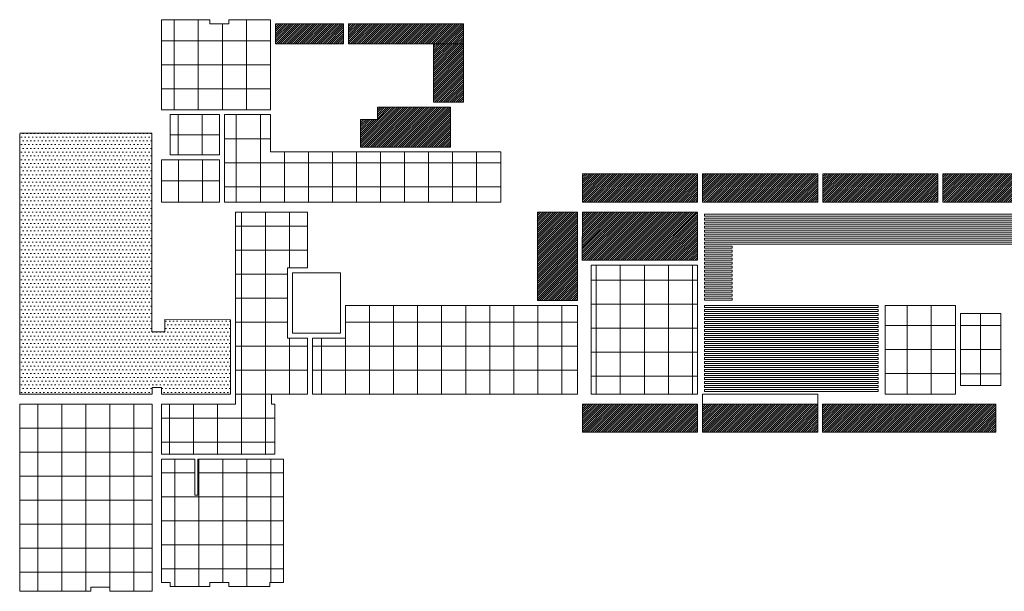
# Model space of a CAD drawing. Header units: millimetres. Extents: x 70863 to 97198, y -18528 to 3008.
# Tile 7 of 148: x 70863 to 73322, y -3332 to -1904. Entities that reach past the tile are written whole.
import ezdxf

# ---------------------------------------------------------------- set-up
doc = ezdxf.new("R2010")
doc.units = ezdxf.units.MM
doc.layers.add('sufity', color=253, linetype='Continuous', lineweight=5)
pattern_1 = [(45, (-270221.7827, 27610.6516), (-2.65165043, 2.65165043), [])]
pattern_2 = [(45, (-270221.7827, 27610.6516), (-2.65165043, 2.65165043), [])]

msp = doc.modelspace()

# ---------------------------------------------------------------- hatches: boundary and pattern name
at = {"layer": 'sufity'}
h = msp.add_hatch(dxfattribs=at)
h.set_pattern_fill('ANSI31', color=256, scale=30, style=0)
h.set_pattern_definition(pattern_1)
h.paths.add_polyline_path([(71684.167, -1914.222), (71684.08, -1964.222), (71971.596, -1964.222), (71971.596, -1914.222)])
h.paths.add_polyline_path([(71501.899, -1914.222), (71501.811, -1964.222), (71671.667, -1964.222), (71671.667, -1914.222)])
h = msp.add_hatch(dxfattribs=at)
h.set_pattern_fill('ANSI31', color=256, scale=30, style=0)
h.set_pattern_definition([(45, (-270189.2816, 27610.655), (-2.65165043, 2.65165043), [])])
h.paths.add_polyline_path([(71896.667, -2110.218), (71971.667, -2110.218), (71971.669, -1964.218), (71896.667, -1964.222)])
h = msp.add_hatch(dxfattribs=at)
h.set_pattern_fill('ANSI31', color=256, scale=30, style=0)
h.set_pattern_definition(pattern_1)
h.paths.add_polyline_path([(71939.167, -2122.721), (71939.147, -2222.724), (71714.349, -2222.724), (71714.349, -2153.224), (71756.331, -2153.224), (71756.331, -2122.73)])
h = msp.add_hatch(dxfattribs=at)
h.set_pattern_fill('DOTS', color=256, scale=150)
h.set_pattern_definition([(0, (418689.5, 250908.659), (4.6875, 9.375), [0, -9.375])])
edge = h.paths.add_edge_path()
edge.add_line((70863.311, -2187.724), (71193.294, -2187.724))
edge.add_line((71193.294, -2187.724), (71193.294, -2684.06))
edge.add_line((71193.294, -2684.06), (71225.794, -2684.06))
edge.add_line((71225.794, -2684.06), (71225.794, -2652.724))
edge.add_line((71225.794, -2652.724), (71389.794, -2654.06))
edge.add_line((71389.794, -2654.06), (71389.794, -2839.724))
edge.add_line((71389.794, -2839.724), (71217.186, -2839.724))
edge.add_line((71217.186, -2839.724), (71217.186, -2823.06))
edge.add_line((71217.186, -2823.06), (71193.929, -2823.06))
edge.add_line((71193.929, -2823.06), (71193.924, -2839.724))
edge.add_line((71193.924, -2839.724), (70863.311, -2840.296))
edge.add_line((70863.311, -2840.296), (70863.311, -2189.61))
h = msp.add_hatch(dxfattribs=at)
h.set_pattern_fill('ANSI31', color=256, scale=30, style=0)
h.set_pattern_definition(pattern_1)
h.paths.add_polyline_path([(72555.883, -2289.61), (72268.455, -2289.61), (72268.455, -2359.724), (72555.883, -2359.724)])
h = msp.add_hatch(dxfattribs=at)
h.set_pattern_fill('ANSI31', color=256, scale=30, style=0)
h.set_pattern_definition(pattern_2)
h.paths.add_polyline_path([(72568.383, -2359.61), (72568.383, -2289.61), (72855.883, -2289.61), (72855.883, -2359.61)])
h.paths.add_polyline_path([(72868.383, -2359.61), (72868.383, -2289.61), (73155.883, -2289.61), (73155.883, -2359.61)])
h.paths.add_polyline_path([(73168.383, -2359.61), (73168.383, -2289.61), (73605.883, -2289.61), (73605.883, -2359.61)])
h = msp.add_hatch(dxfattribs=at)
h.set_pattern_fill('ANSI31', color=256, scale=30, style=0)
h.set_pattern_definition(pattern_1)
h.paths.add_polyline_path([(72255.883, -2384.724), (72155.883, -2384.724), (72155.883, -2605.724), (72255.883, -2605.724)])
h = msp.add_hatch(dxfattribs=at)
h.set_pattern_fill('ANSI31', color=256, scale=30, style=0)
h.set_pattern_definition(pattern_2)
h.paths.add_polyline_path([(72268.455, -2384.724), (72267.883, -2504.61), (72555.383, -2504.61), (72555.883, -2384.724)])
h = msp.add_hatch(dxfattribs=at)
h.set_pattern_fill('ANSI31', color=256, scale=30, style=0)
h.set_pattern_definition(pattern_1)
h.paths.add_polyline_path([(72268.383, -2864.724), (72555.739, -2864.724), (72555.739, -2934.724), (72268.383, -2934.724)])
h = msp.add_hatch(dxfattribs=at)
h.set_pattern_fill('ANSI31', color=256, scale=30, style=0)
h.set_pattern_definition(pattern_1)
h.paths.add_polyline_path([(72567.883, -2864.724), (72855.883, -2864.724), (72855.883, -2934.724), (72567.883, -2934.724)])
h = msp.add_hatch(dxfattribs=at)
h.set_pattern_fill('ANSI31', color=256, scale=30, style=0)
h.set_pattern_definition(pattern_1)
h.paths.add_polyline_path([(72867.883, -2864.724), (73300.311, -2864.724), (73300.311, -2934.724), (72867.883, -2934.724)])

# ---------------------------------------------------------------- linework, layer by layer
at = {"layer": 'sufity', "ltscale": 0.5}
msp.add_line((71193.294, -2684.06), (71193.294, -2189.61), dxfattribs=at)
for points in [[(71217.311, -1904.11), (71338.09, -1904.11), (71338.09, -1914.108), (71385.633, -1914.108), (71385.633, -1904.11), (71489.311, -1904.335), (71489.311, -2129.235), (71217.311, -2129.235), (71217.311, -1904.11)], [(71249.311, -1904.11), (71249.311, -1956.785), (71217.311, -1956.785)], [(71309.311, -1904.11), (71309.311, -1956.785), (71249.311, -1956.785), (71249.311, -1904.11)], [(71369.311, -1914.108), (71369.311, -1956.785), (71309.311, -1956.785), (71309.311, -1904.11)], [(71429.311, -1904.205), (71429.311, -1956.785), (71369.311, -1956.785), (71369.311, -1914.108)], [(71489.311, -1904.335), (71489.311, -1956.785), (71429.311, -1956.785), (71429.311, -1904.205)], [(71249.311, -1956.785), (71249.311, -2016.785), (71217.311, -2016.785)], [(71217.311, -1956.785), (71249.311, -1956.785)], [(71309.311, -1956.785), (71309.311, -2016.785), (71249.311, -2016.785), (71249.311, -1956.785), (71309.311, -1956.785)], [(71369.311, -1956.785), (71369.311, -2016.785), (71309.311, -2016.785), (71309.311, -1956.785), (71369.311, -1956.785)], [(71429.311, -1956.785), (71429.311, -2016.785), (71369.311, -2016.785), (71369.311, -1956.785), (71429.311, -1956.785)], [(71489.311, -1956.785), (71489.311, -2016.785), (71429.311, -2016.785), (71429.311, -1956.785), (71489.311, -1956.785)], [(71249.311, -2016.785), (71249.311, -2076.785), (71217.311, -2076.785)], [(71217.311, -2016.785), (71249.311, -2016.785)], [(71309.311, -2016.785), (71309.311, -2076.785), (71249.311, -2076.785), (71249.311, -2016.785), (71309.311, -2016.785)], [(71369.311, -2016.785), (71369.311, -2076.785), (71309.311, -2076.785), (71309.311, -2016.785), (71369.311, -2016.785)], [(71429.311, -2016.785), (71429.311, -2076.785), (71369.311, -2076.785), (71369.311, -2016.785), (71429.311, -2016.785)], [(71489.311, -2016.785), (71489.311, -2076.785), (71429.311, -2076.785), (71429.311, -2016.785), (71489.311, -2016.785)], [(71217.311, -2076.785), (71249.311, -2076.785)], [(71249.311, -2129.235), (71249.311, -2076.785), (71309.311, -2076.785)], [(71249.311, -2076.785), (71249.311, -2129.235)], [(71309.311, -2076.785), (71309.311, -2129.235)], [(71309.311, -2129.235), (71309.311, -2076.785), (71369.311, -2076.785)], [(71369.311, -2129.235), (71369.311, -2076.785), (71429.311, -2076.785)], [(71369.311, -2076.785), (71369.311, -2129.235)], [(71429.311, -2076.785), (71429.311, -2129.235)], [(71429.311, -2129.235), (71429.311, -2076.785), (71489.311, -2076.785)], [(71258.561, -2191.403), (71258.561, -2141.386)], [(71258.561, -2141.386), (71258.561, -2191.403), (71318.561, -2191.403)], [(71318.561, -2141.386), (71318.561, -2191.403), (71361.811, -2191.403)], [(72064.167, -2359.61), (71374.811, -2359.61), (71374.811, -2141.386), (71489.311, -2141.386), (71489.311, -2234.61), (72064.167, -2234.609), (72064.167, -2359.61)], [(71404.168, -2141.386), (71404.168, -2201.386), (71374.811, -2201.386)], [(71464.168, -2141.386), (71464.168, -2201.386), (71404.168, -2201.386), (71404.168, -2141.386), (71464.168, -2141.386)], [(71489.311, -2201.386), (71464.168, -2201.386), (71464.168, -2141.386), (71489.311, -2141.386)], [(71193.294, -2683.946), (71193.294, -2187.724), (70863.311, -2187.724)], [(70863.311, -2187.724), (71193.294, -2187.724), (71193.294, -2684.06), (71225.794, -2684.06), (71225.794, -2652.724), (71389.794, -2654.06), (71389.794, -2839.724), (71217.186, -2839.724), (71217.186, -2823.06), (71193.929, -2823.06), (71193.924, -2839.724), (70863.311, -2840.296), (70863.311, -2189.61)], [(70863.311, -2189.61), (70863.311, -2839.896), (71193.924, -2839.724), (71193.929, -2823.06)], [(71239.11, -2191.403), (71258.561, -2191.403)], [(71259.264, -2241.421), (71259.264, -2191.399), (71239.813, -2191.399)], [(71361.811, -2191.403), (71318.561, -2191.403), (71318.561, -2241.421)], [(71404.168, -2201.386), (71404.168, -2261.386), (71374.811, -2261.386)], [(71374.811, -2201.386), (71404.168, -2201.386)], [(71464.168, -2201.386), (71464.168, -2261.386), (71404.168, -2261.386), (71404.168, -2201.386), (71464.168, -2201.386)], [(71524.168, -2234.61), (71524.168, -2261.386), (71464.168, -2261.386), (71464.168, -2201.386), (71489.311, -2201.386)], [(71584.168, -2234.61), (71584.168, -2261.386), (71524.168, -2261.386), (71524.168, -2234.61)], [(71644.168, -2234.61), (71644.168, -2261.386), (71584.168, -2261.386), (71584.168, -2234.61)], [(71704.168, -2234.61), (71704.168, -2261.386), (71644.168, -2261.386), (71644.168, -2234.61)], [(71764.168, -2234.61), (71764.168, -2261.386), (71704.168, -2261.386), (71704.168, -2234.61)], [(71824.168, -2234.61), (71824.168, -2261.386), (71764.168, -2261.386), (71764.168, -2234.61)], [(71884.168, -2234.61), (71884.168, -2261.386), (71824.168, -2261.386), (71824.168, -2234.61)], [(71944.168, -2234.61), (71944.168, -2261.386), (71884.168, -2261.386), (71884.168, -2234.61)], [(72004.168, -2234.609), (72004.168, -2261.386), (71944.168, -2261.386), (71944.168, -2234.61)], [(72064.168, -2234.609), (72064.168, -2261.386), (72004.168, -2261.386), (72004.168, -2234.609)], [(71259.561, -2253.886), (71259.561, -2306.748), (71319.561, -2306.748)], [(71319.561, -2253.886), (71319.561, -2306.748), (71361.811, -2306.748)], [(71319.561, -2306.748), (71319.561, -2253.886)], [(71404.168, -2261.386), (71404.168, -2321.386), (71374.811, -2321.386)], [(71374.811, -2261.386), (71404.168, -2261.386)], [(71464.168, -2261.386), (71464.168, -2321.386), (71404.168, -2321.386), (71404.168, -2261.386), (71464.168, -2261.386)], [(71524.168, -2261.386), (71524.168, -2321.386), (71464.168, -2321.386), (71464.168, -2261.386), (71524.168, -2261.386)], [(71584.168, -2261.386), (71584.168, -2321.386), (71524.168, -2321.386), (71524.168, -2261.386), (71584.168, -2261.386)], [(71644.168, -2261.386), (71644.168, -2321.386), (71584.168, -2321.386), (71584.168, -2261.386), (71644.168, -2261.386)], [(71704.168, -2261.386), (71704.168, -2321.386), (71644.168, -2321.386), (71644.168, -2261.386), (71704.168, -2261.386)], [(71764.168, -2261.386), (71764.168, -2321.386), (71704.168, -2321.386), (71704.168, -2261.386), (71764.168, -2261.386)], [(71824.168, -2261.386), (71824.168, -2321.386), (71764.168, -2321.386), (71764.168, -2261.386), (71824.168, -2261.386)], [(71884.168, -2261.386), (71884.168, -2321.386), (71824.168, -2321.386), (71824.168, -2261.386), (71884.168, -2261.386)], [(71944.168, -2261.386), (71944.168, -2321.386), (71884.168, -2321.386), (71884.168, -2261.386), (71944.168, -2261.386)], [(72004.168, -2261.386), (72004.168, -2321.386), (71944.168, -2321.386), (71944.168, -2261.386), (72004.168, -2261.386)], [(72064.168, -2261.386), (72064.168, -2321.386), (72004.168, -2321.386), (72004.168, -2261.386), (72064.168, -2261.386)], [(71259.561, -2359.61), (71259.561, -2306.748), (71217.311, -2306.748)], [(71217.311, -2306.748), (71259.561, -2306.748)], [(71319.561, -2359.61), (71319.561, -2306.748), (71259.561, -2306.748), (71259.561, -2359.61)], [(71361.811, -2306.748), (71319.561, -2306.748), (71319.561, -2359.61)], [(71374.811, -2321.386), (71404.168, -2321.386)], [(71404.168, -2359.611), (71404.168, -2321.386), (71464.168, -2321.386)], [(71404.168, -2321.386), (71404.168, -2359.611)], [(71464.168, -2321.386), (71464.168, -2359.611)], [(71464.168, -2359.611), (71464.168, -2321.386), (71524.168, -2321.386)], [(71524.168, -2321.386), (71524.168, -2359.61)], [(71524.168, -2359.61), (71524.168, -2321.386), (71584.168, -2321.386)], [(71584.168, -2359.61), (71584.168, -2321.386), (71644.168, -2321.386)], [(71584.168, -2321.386), (71584.168, -2359.61)], [(71644.168, -2359.61), (71644.168, -2321.386), (71704.168, -2321.386)], [(71644.168, -2321.386), (71644.168, -2359.61)], [(71704.168, -2321.386), (71704.168, -2359.61)], [(71704.168, -2359.61), (71704.168, -2321.386), (71764.168, -2321.386)], [(71764.168, -2321.386), (71764.168, -2359.61)], [(71764.168, -2359.61), (71764.168, -2321.386), (71824.168, -2321.386)], [(71824.168, -2359.61), (71824.168, -2321.386), (71884.168, -2321.386)], [(71824.168, -2321.386), (71824.168, -2359.61)], [(71884.168, -2359.61), (71884.168, -2321.386), (71944.168, -2321.386)], [(71884.168, -2321.386), (71884.168, -2359.61)], [(71944.168, -2321.386), (71944.168, -2359.61)], [(71944.168, -2359.61), (71944.168, -2321.386), (72004.168, -2321.386)], [(72004.168, -2321.386), (72004.168, -2359.61)], [(72004.168, -2359.61), (72004.168, -2321.386), (72064.168, -2321.386)], [(71581.582, -2384.61), (71401.951, -2384.61), (71401.951, -2864.61), (71217.311, -2864.61), (71217.311, -2989.691), (71500.008, -2989.691), (71500.008, -2864.61), (71491.794, -2864.61), (71491.794, -2839.61), (71581.582, -2839.61), (71581.582, -2700.11), (71531.794, -2700.11), (71531.794, -2524.11), (71581.582, -2524.11), (71581.582, -2384.61)], [(71417.113, -2384.61), (71417.113, -2419.61), (71401.951, -2419.61)], [(71477.113, -2384.61), (71477.113, -2419.61), (71417.113, -2419.61), (71417.113, -2384.61)], [(71537.113, -2384.61), (71537.113, -2419.61), (71477.113, -2419.61), (71477.113, -2384.61)], [(71581.582, -2419.61), (71537.113, -2419.61), (71537.113, -2384.61)], [(72572.883, -2394.548), (74803.811, -2394.536), (74803.811, -2389.536), (72572.883, -2389.536), (72572.883, -2394.548)], [(72572.883, -2404.548), (74803.811, -2404.536), (74803.811, -2399.536), (72572.883, -2399.536), (72572.883, -2404.548)], [(71417.113, -2419.61), (71417.113, -2479.61), (71401.951, -2479.61)], [(71401.951, -2419.61), (71417.113, -2419.61)], [(71477.113, -2419.61), (71477.113, -2479.61), (71417.113, -2479.61), (71417.113, -2419.61), (71477.113, -2419.61)], [(71537.113, -2419.61), (71537.113, -2479.61), (71477.113, -2479.61), (71477.113, -2419.61), (71537.113, -2419.61)], [(71581.582, -2479.61), (71537.113, -2479.61), (71537.113, -2419.61), (71581.582, -2419.61)], [(72572.883, -2414.548), (74803.811, -2414.536), (74803.811, -2409.536), (72572.883, -2409.536), (72572.883, -2414.548)], [(72572.883, -2424.548), (74803.811, -2424.536), (74803.811, -2419.536), (72572.883, -2419.536), (72572.883, -2424.548)], [(72572.883, -2434.548), (74803.811, -2434.536), (74803.811, -2429.536), (72572.883, -2429.536), (72572.883, -2434.548)], [(72572.883, -2444.548), (74951.311, -2444.536), (74951.311, -2439.536), (72572.883, -2439.536), (72572.883, -2444.548)], [(72572.883, -2454.548), (74951.311, -2454.536), (74951.311, -2449.536), (72572.883, -2449.536), (72572.883, -2454.548)], [(71417.113, -2479.61), (71417.113, -2539.61), (71401.951, -2539.61)], [(71401.951, -2479.61), (71417.113, -2479.61)], [(71477.113, -2479.61), (71477.113, -2539.61), (71417.113, -2539.61), (71417.113, -2479.61), (71477.113, -2479.61)], [(71531.794, -2539.61), (71477.113, -2539.61), (71477.113, -2479.61), (71537.113, -2479.61)], [(71537.113, -2479.61), (71537.113, -2524.11)], [(71537.113, -2524.11), (71537.113, -2479.61), (71581.582, -2479.61)], [(72572.883, -2464.548), (74951.311, -2464.536), (74951.311, -2459.536), (72572.883, -2459.536), (72572.883, -2464.548)], [(72572.883, -2469.549), (72642.497, -2469.549), (72642.497, -2474.549), (72572.883, -2474.549), (72572.883, -2469.549)], [(72572.883, -2479.545), (72642.497, -2479.545), (72642.497, -2484.545), (72572.883, -2484.545), (72572.883, -2479.545)], [(72572.883, -2489.541), (72642.497, -2489.541), (72642.497, -2494.541), (72572.883, -2494.541), (72572.883, -2489.541)], [(72572.883, -2499.538), (72642.497, -2499.538), (72642.497, -2504.538), (72572.883, -2504.538), (72572.883, -2499.538)], [(72289.868, -2517.11), (72555.383, -2517.11), (72555.383, -2839.61), (72289.868, -2839.61), (72289.868, -2517.11)], [(72289.868, -2517.11), (72555.383, -2517.11), (72555.383, -2839.61), (72289.868, -2839.61), (72289.868, -2517.11)], [(72289.868, -2554.848), (72302.851, -2554.848), (72302.851, -2517.11)], [(72302.851, -2517.11), (72302.851, -2554.848), (72362.851, -2554.848), (72362.851, -2517.11)], [(72362.851, -2517.11), (72362.851, -2554.848), (72422.851, -2554.848), (72422.851, -2517.11)], [(72422.851, -2517.11), (72422.851, -2554.848), (72482.851, -2554.848), (72482.851, -2517.11)], [(72482.851, -2517.11), (72482.851, -2554.848), (72542.851, -2554.848), (72542.851, -2517.11)], [(72542.851, -2517.11), (72542.851, -2554.848), (72555.383, -2554.848)], [(72572.883, -2509.534), (72642.497, -2509.534), (72642.497, -2514.534), (72572.883, -2514.534), (72572.883, -2509.534)], [(72572.883, -2519.53), (72642.497, -2519.53), (72642.497, -2524.53), (72572.883, -2524.53), (72572.883, -2519.53)], [(72572.883, -2529.526), (72642.497, -2529.526), (72642.497, -2534.526), (72572.883, -2534.526), (72572.883, -2529.526)], [(71417.113, -2539.61), (71417.113, -2599.61), (71401.951, -2599.61)], [(71401.951, -2539.61), (71417.113, -2539.61)], [(71477.113, -2539.61), (71477.113, -2599.61), (71417.113, -2599.61), (71417.113, -2539.61), (71477.113, -2539.61)], [(71531.794, -2599.61), (71477.113, -2599.61), (71477.113, -2539.61), (71531.794, -2539.61)], [(72289.868, -2614.848), (72302.851, -2614.848), (72302.851, -2554.848), (72289.868, -2554.848)], [(72302.851, -2554.848), (72302.851, -2614.848), (72362.851, -2614.848), (72362.851, -2554.848), (72302.851, -2554.848)], [(72362.851, -2554.848), (72362.851, -2614.848), (72422.851, -2614.848), (72422.851, -2554.848), (72362.851, -2554.848)], [(72422.851, -2554.848), (72422.851, -2614.848), (72482.851, -2614.848), (72482.851, -2554.848), (72422.851, -2554.848)], [(72482.851, -2554.848), (72482.851, -2614.848), (72542.851, -2614.848), (72542.851, -2554.848), (72482.851, -2554.848)], [(72542.851, -2554.848), (72542.851, -2614.848), (72555.383, -2614.848)], [(72555.383, -2554.848), (72542.851, -2554.848)], [(72572.883, -2539.522), (72642.497, -2539.522), (72642.497, -2544.522), (72572.883, -2544.522), (72572.883, -2539.522)], [(72572.883, -2549.519), (72642.497, -2549.519), (72642.497, -2554.519), (72572.883, -2554.519), (72572.883, -2549.519)], [(72572.883, -2559.515), (72642.497, -2559.515), (72642.497, -2564.515), (72572.883, -2564.515), (72572.883, -2559.515)], [(72572.883, -2569.511), (72642.497, -2569.511), (72642.497, -2574.511), (72572.883, -2574.511), (72572.883, -2569.511)], [(72572.883, -2579.507), (72642.497, -2579.507), (72642.497, -2584.507), (72572.883, -2584.507), (72572.883, -2579.507)], [(71417.113, -2599.61), (71417.113, -2659.61), (71401.951, -2659.61)], [(71401.951, -2599.61), (71417.113, -2599.61)], [(71477.113, -2599.61), (71477.113, -2659.61), (71417.113, -2659.61), (71417.113, -2599.61), (71477.113, -2599.61)], [(71531.794, -2659.61), (71477.113, -2659.61), (71477.113, -2599.61), (71531.794, -2599.61)], [(72572.883, -2589.503), (72642.497, -2589.503), (72642.497, -2594.503), (72572.883, -2594.503), (72572.883, -2589.503)], [(72572.883, -2599.5), (72642.497, -2599.5), (72642.497, -2604.5), (72572.883, -2604.5), (72572.883, -2599.5)], [(71594.082, -2839.61), (71594.082, -2700.11), (71676.793, -2700.11), (71676.794, -2618.11), (72255.883, -2618.11), (72255.883, -2839.61), (71594.082, -2839.61)], [(71594.082, -2839.61), (71594.082, -2700.11), (71676.793, -2700.11), (71676.794, -2618.11), (72255.883, -2618.11), (72255.883, -2839.61), (71594.082, -2839.61)], [(71676.794, -2618.11), (71676.794, -2659.606), (71736.794, -2659.606)], [(71676.794, -2659.61), (71676.794, -2618.11)], [(71736.794, -2659.606), (71736.794, -2618.11)], [(71736.794, -2618.11), (71736.794, -2659.61), (71796.794, -2659.61)], [(71796.794, -2659.61), (71796.794, -2618.11)], [(71796.794, -2618.11), (71796.794, -2659.61), (71856.794, -2659.61)], [(71856.794, -2659.61), (71856.794, -2618.11)], [(71856.794, -2618.11), (71856.794, -2659.615), (71916.794, -2659.615)], [(71916.794, -2659.615), (71916.794, -2618.11)], [(71916.794, -2618.11), (71916.794, -2659.606), (71976.794, -2659.606)], [(71976.794, -2659.606), (71976.794, -2618.11)], [(71976.794, -2618.11), (71976.794, -2659.61), (72036.794, -2659.61)], [(72036.794, -2659.61), (72036.794, -2618.11)], [(72036.794, -2618.11), (72036.794, -2659.606), (72096.794, -2659.606)], [(72096.794, -2659.606), (72096.794, -2618.11)], [(72096.794, -2618.11), (72096.794, -2659.61), (72156.794, -2659.61)], [(72156.794, -2659.61), (72156.794, -2618.11)], [(72156.794, -2618.11), (72156.794, -2659.61), (72216.794, -2659.61)], [(72216.794, -2659.61), (72216.794, -2618.11)], [(72216.794, -2618.11), (72216.794, -2659.615), (72255.883, -2659.615)], [(72289.868, -2674.848), (72302.851, -2674.848), (72302.851, -2614.848), (72289.868, -2614.848)], [(72302.851, -2614.848), (72302.851, -2674.848), (72362.851, -2674.848), (72362.851, -2614.848), (72302.851, -2614.848)], [(72362.851, -2614.848), (72362.851, -2674.848), (72422.851, -2674.848), (72422.851, -2614.848), (72362.851, -2614.848)], [(72422.851, -2614.848), (72422.851, -2674.848), (72482.851, -2674.848), (72482.851, -2614.848), (72422.851, -2614.848)], [(72482.851, -2614.848), (72482.851, -2674.848), (72542.851, -2674.848), (72542.851, -2614.848), (72482.851, -2614.848)], [(72542.851, -2614.848), (72542.851, -2674.848), (72555.383, -2674.848)], [(72555.383, -2614.848), (72542.851, -2614.848)], [(72572.883, -2617.864), (73006.811, -2617.864), (73006.811, -2622.864), (72572.883, -2622.864), (72572.883, -2617.864)], [(72572.883, -2627.864), (73006.811, -2627.864), (73006.811, -2632.864), (72572.883, -2632.864), (72572.883, -2627.864)], [(73079.311, -2618.36), (73079.311, -2668.368), (73024.239, -2668.368)], [(73139.311, -2618.36), (73139.311, -2668.368), (73079.311, -2668.368), (73079.311, -2618.36)], [(73199.311, -2618.36), (73199.311, -2668.368), (73139.311, -2668.368), (73139.311, -2618.36)], [(72572.883, -2637.864), (73006.811, -2637.864), (73006.811, -2642.864), (72572.883, -2642.864), (72572.883, -2637.864)], [(72572.883, -2647.864), (73006.811, -2647.864), (73006.811, -2652.864), (72572.883, -2652.864), (72572.883, -2647.864)], [(73262.311, -2638.11), (73262.311, -2668.368), (73211.811, -2668.368)], [(73312.811, -2638.11), (73312.811, -2817.61), (73211.811, -2817.61), (73211.811, -2638.11)], [(73312.811, -2668.368), (73262.311, -2668.368), (73262.311, -2638.11)], [(71417.113, -2659.61), (71417.113, -2719.61), (71401.951, -2719.61)], [(71401.951, -2659.61), (71417.113, -2659.61)], [(71477.113, -2659.61), (71477.113, -2719.61), (71417.113, -2719.61), (71417.113, -2659.61), (71477.113, -2659.61)], [(71537.113, -2700.11), (71537.113, -2719.61), (71477.113, -2719.61), (71477.113, -2659.61), (71531.794, -2659.61)], [(71676.794, -2719.606), (71676.794, -2659.606), (71676.793, -2659.606)], [(71676.793, -2659.61), (71676.794, -2659.61)], [(71736.794, -2719.606), (71736.794, -2659.606), (71676.794, -2659.606), (71676.794, -2719.606), (71736.794, -2719.606)], [(71796.794, -2719.606), (71796.794, -2659.606), (71736.794, -2659.606), (71736.794, -2719.606), (71796.794, -2719.606)], [(71856.794, -2719.61), (71856.794, -2659.61), (71796.794, -2659.61), (71796.794, -2719.61), (71856.794, -2719.61)], [(71916.794, -2719.61), (71916.794, -2659.61), (71856.794, -2659.61), (71856.794, -2719.61), (71916.794, -2719.61)], [(71976.794, -2719.606), (71976.794, -2659.606), (71916.794, -2659.606), (71916.794, -2719.606), (71976.794, -2719.606)], [(72036.794, -2719.606), (72036.794, -2659.606), (71976.794, -2659.606), (71976.794, -2719.606), (72036.794, -2719.606)], [(72096.794, -2719.606), (72096.794, -2659.606), (72036.794, -2659.606), (72036.794, -2719.606), (72096.794, -2719.606)], [(72156.794, -2719.606), (72156.794, -2659.606), (72096.794, -2659.606), (72096.794, -2719.606), (72156.794, -2719.606)], [(72216.794, -2719.61), (72216.794, -2659.61), (72156.794, -2659.61), (72156.794, -2719.61), (72216.794, -2719.61)], [(72255.883, -2659.61), (72216.794, -2659.61), (72216.794, -2719.61), (72255.883, -2719.61)], [(72289.868, -2734.848), (72302.851, -2734.848), (72302.851, -2674.848), (72289.868, -2674.848)], [(72302.851, -2674.848), (72302.851, -2734.848), (72362.851, -2734.848), (72362.851, -2674.848), (72302.851, -2674.848)], [(72362.851, -2674.848), (72362.851, -2734.848), (72422.851, -2734.848), (72422.851, -2674.848), (72362.851, -2674.848)], [(72422.851, -2674.848), (72422.851, -2734.848), (72482.851, -2734.848), (72482.851, -2674.848), (72422.851, -2674.848)], [(72482.851, -2674.848), (72482.851, -2734.848), (72542.851, -2734.848), (72542.851, -2674.848), (72482.851, -2674.848)], [(72542.851, -2674.848), (72542.851, -2734.848), (72555.383, -2734.848)], [(72555.383, -2674.848), (72542.851, -2674.848)], [(72572.883, -2657.864), (73006.811, -2657.864), (73006.811, -2662.864), (72572.883, -2662.864), (72572.883, -2657.864)], [(72572.883, -2667.864), (73006.811, -2667.864), (73006.811, -2672.864), (72572.883, -2672.864), (72572.883, -2667.864)], [(72572.883, -2677.864), (73006.811, -2677.864), (73006.811, -2682.864), (72572.883, -2682.864), (72572.883, -2677.864)], [(73079.311, -2668.368), (73079.311, -2728.368), (73024.239, -2728.368)], [(73024.239, -2668.368), (73079.311, -2668.368)], [(73139.311, -2668.368), (73139.311, -2728.368), (73079.311, -2728.368), (73079.311, -2668.368), (73139.311, -2668.368)], [(73312.811, -2728.368), (73262.311, -2728.368), (73262.311, -2668.368), (73312.811, -2668.368)], [(71581.582, -2719.61), (71537.113, -2719.61), (71537.113, -2700.11)], [(71616.794, -2700.11), (71616.794, -2719.606), (71676.794, -2719.606)], [(71616.794, -2719.606), (71616.794, -2700.11)], [(72572.883, -2687.864), (73006.811, -2687.864), (73006.811, -2692.864), (72572.883, -2692.864), (72572.883, -2687.864)], [(72572.883, -2697.864), (73006.811, -2697.864), (73006.811, -2702.864), (72572.883, -2702.864), (72572.883, -2697.864)], [(71417.113, -2719.61), (71417.113, -2779.61), (71401.951, -2779.61)], [(71401.951, -2719.61), (71417.113, -2719.61)], [(71477.113, -2719.61), (71477.113, -2779.61), (71417.113, -2779.61), (71417.113, -2719.61), (71477.113, -2719.61)], [(71537.113, -2719.61), (71537.113, -2779.61), (71477.113, -2779.61), (71477.113, -2719.61), (71537.113, -2719.61)], [(71581.582, -2779.61), (71537.113, -2779.61), (71537.113, -2719.61), (71581.582, -2719.61)], [(71616.794, -2779.606), (71616.794, -2719.606), (71594.082, -2719.606)], [(71594.082, -2719.606), (71616.794, -2719.606)], [(71676.794, -2779.606), (71676.794, -2719.606), (71616.794, -2719.606), (71616.794, -2779.606), (71676.794, -2779.606)], [(71736.794, -2779.606), (71736.794, -2719.606), (71676.794, -2719.606), (71676.794, -2779.606), (71736.794, -2779.606)], [(71796.794, -2779.606), (71796.794, -2719.606), (71736.794, -2719.606), (71736.794, -2779.606), (71796.794, -2779.606)], [(71856.794, -2779.61), (71856.794, -2719.61), (71796.794, -2719.61), (71796.794, -2779.61), (71856.794, -2779.61)], [(71916.794, -2779.61), (71916.794, -2719.61), (71856.794, -2719.61), (71856.794, -2779.61), (71916.794, -2779.61)], [(71976.794, -2779.606), (71976.794, -2719.606), (71916.794, -2719.606), (71916.794, -2779.606), (71976.794, -2779.606)], [(72036.794, -2779.606), (72036.794, -2719.606), (71976.794, -2719.606), (71976.794, -2779.606), (72036.794, -2779.606)], [(72096.794, -2779.606), (72096.794, -2719.606), (72036.794, -2719.606), (72036.794, -2779.606), (72096.794, -2779.606)], [(72156.794, -2779.606), (72156.794, -2719.606), (72096.794, -2719.606), (72096.794, -2779.606), (72156.794, -2779.606)], [(72216.794, -2779.61), (72216.794, -2719.61), (72156.794, -2719.61), (72156.794, -2779.61), (72216.794, -2779.61)], [(72255.883, -2719.61), (72216.794, -2719.61), (72216.794, -2779.61), (72255.883, -2779.61)], [(72572.883, -2707.864), (73006.811, -2707.864), (73006.811, -2712.864), (72572.883, -2712.864), (72572.883, -2707.864)], [(72572.883, -2717.864), (73006.811, -2717.864), (73006.811, -2722.864), (72572.883, -2722.864), (72572.883, -2717.864)], [(72572.883, -2727.864), (73006.811, -2727.864), (73006.811, -2732.864), (72572.883, -2732.864), (72572.883, -2727.864)], [(73079.311, -2728.368), (73079.311, -2788.368), (73024.239, -2788.368)], [(73024.239, -2728.368), (73079.311, -2728.368)], [(73139.311, -2728.368), (73139.311, -2788.368), (73079.311, -2788.368), (73079.311, -2728.368), (73139.311, -2728.368)], [(73199.311, -2728.368), (73199.311, -2788.368), (73139.311, -2788.368), (73139.311, -2728.368), (73199.311, -2728.368)], [(73211.811, -2728.368), (73262.311, -2728.368)], [(73211.811, -2788.405), (73262.311, -2788.405), (73262.311, -2728.405), (73211.811, -2728.405)], [(73262.311, -2787.868), (73262.311, -2728.368), (73312.811, -2728.368)], [(73312.811, -2788.405), (73262.311, -2788.405), (73262.311, -2728.405), (73312.811, -2728.405)], [(72289.868, -2794.848), (72302.851, -2794.848), (72302.851, -2734.848), (72289.868, -2734.848)], [(72302.851, -2734.848), (72302.851, -2794.848), (72362.851, -2794.848), (72362.851, -2734.848), (72302.851, -2734.848)], [(72362.851, -2734.848), (72362.851, -2794.848), (72422.851, -2794.848), (72422.851, -2734.848), (72362.851, -2734.848)], [(72422.851, -2734.848), (72422.851, -2794.848), (72482.851, -2794.848), (72482.851, -2734.848), (72422.851, -2734.848)], [(72482.851, -2734.848), (72482.851, -2794.848), (72542.851, -2794.848), (72542.851, -2734.848), (72482.851, -2734.848)], [(72542.851, -2734.848), (72542.851, -2794.848), (72555.383, -2794.848)], [(72555.383, -2734.848), (72542.851, -2734.848)], [(72572.883, -2737.864), (73006.811, -2737.864), (73006.811, -2742.864), (72572.883, -2742.864), (72572.883, -2737.864)], [(72572.883, -2747.864), (73006.811, -2747.864), (73006.811, -2752.864), (72572.883, -2752.864), (72572.883, -2747.864)], [(72572.883, -2757.864), (73006.811, -2757.864), (73006.811, -2762.864), (72572.883, -2762.864), (72572.883, -2757.864)], [(72572.883, -2767.864), (73006.811, -2767.864), (73006.811, -2772.864), (72572.883, -2772.864), (72572.883, -2767.864)], [(71417.113, -2779.61), (71417.113, -2839.61), (71401.951, -2839.61)], [(71401.951, -2779.61), (71417.113, -2779.61)], [(71477.113, -2779.61), (71477.113, -2839.61), (71417.113, -2839.61), (71417.113, -2779.61), (71477.113, -2779.61)], [(71537.113, -2779.61), (71537.113, -2839.61), (71477.113, -2839.61), (71477.113, -2779.61), (71537.113, -2779.61)], [(71581.582, -2839.61), (71537.113, -2839.61), (71537.113, -2779.61), (71581.582, -2779.61)], [(71594.082, -2779.606), (71616.794, -2779.606)], [(71616.794, -2839.606), (71616.794, -2779.606), (71594.082, -2779.606)], [(71676.794, -2839.606), (71676.794, -2779.606), (71616.794, -2779.606), (71616.794, -2839.606), (71676.794, -2839.606)], [(71736.794, -2839.601), (71736.794, -2779.601), (71676.794, -2779.601), (71676.794, -2839.601), (71736.794, -2839.601)], [(71796.794, -2839.606), (71796.794, -2779.606), (71736.794, -2779.606), (71736.794, -2839.606), (71796.794, -2839.606)], [(71856.794, -2839.606), (71856.794, -2779.606), (71796.794, -2779.606), (71796.794, -2839.606), (71856.794, -2839.606)], [(71916.794, -2839.61), (71916.794, -2779.61), (71856.794, -2779.61), (71856.794, -2839.61), (71916.794, -2839.61)], [(71976.794, -2839.601), (71976.794, -2779.601), (71916.794, -2779.601), (71916.794, -2839.601), (71976.794, -2839.601)], [(72036.794, -2839.606), (72036.794, -2779.606), (71976.794, -2779.606), (71976.794, -2839.606), (72036.794, -2839.606)], [(72096.794, -2839.601), (72096.794, -2779.601), (72036.794, -2779.601), (72036.794, -2839.601), (72096.794, -2839.601)], [(72156.794, -2839.606), (72156.794, -2779.606), (72096.794, -2779.606), (72096.794, -2839.606), (72156.794, -2839.606)], [(72216.794, -2839.606), (72216.794, -2779.606), (72156.794, -2779.606), (72156.794, -2839.606), (72216.794, -2839.606)], [(72255.883, -2779.61), (72216.794, -2779.61), (72216.794, -2839.61), (72255.883, -2839.61)], [(72302.851, -2839.61), (72302.851, -2794.848), (72289.868, -2794.848)], [(72302.851, -2794.848), (72302.851, -2839.61)], [(72362.851, -2839.61), (72362.851, -2794.848), (72302.851, -2794.848)], [(72362.851, -2794.848), (72362.851, -2839.61)], [(72422.851, -2839.61), (72422.851, -2794.848), (72362.851, -2794.848)], [(72422.851, -2794.848), (72422.851, -2839.61)], [(72482.851, -2839.61), (72482.851, -2794.848), (72422.851, -2794.848)], [(72482.851, -2794.848), (72482.851, -2839.61)], [(72542.851, -2839.61), (72542.851, -2794.848), (72482.851, -2794.848)], [(72542.851, -2794.848), (72542.851, -2839.61)], [(72555.383, -2794.848), (72542.851, -2794.848)], [(72572.883, -2777.864), (73006.811, -2777.864), (73006.811, -2782.864), (72572.883, -2782.864), (72572.883, -2777.864)], [(72572.883, -2787.864), (73006.811, -2787.864), (73006.811, -2792.864), (72572.883, -2792.864), (72572.883, -2787.864)], [(72572.883, -2797.864), (73006.811, -2797.864), (73006.811, -2802.864), (72572.883, -2802.864), (72572.883, -2797.864)], [(73024.239, -2788.368), (73079.311, -2788.368)], [(73079.311, -2839.61), (73079.311, -2788.368), (73139.311, -2788.368)], [(73079.311, -2788.368), (73079.311, -2839.61)], [(73139.311, -2839.61), (73139.311, -2788.368), (73199.311, -2788.368)], [(73139.311, -2788.368), (73139.311, -2839.61)], [(73199.311, -2788.368), (73199.311, -2839.61)], [(73262.311, -2817.61), (73262.311, -2788.443), (73211.811, -2788.443)], [(73262.311, -2817.61), (73262.311, -2788.443), (73312.811, -2788.443)], [(72572.883, -2807.864), (73006.811, -2807.864), (73006.811, -2812.864), (72572.883, -2812.864), (72572.883, -2807.864)], [(72572.883, -2817.864), (73006.811, -2817.864), (73006.811, -2822.864), (72572.883, -2822.864), (72572.883, -2817.864)], [(73262.311, -2805.61), (73262.311, -2817.61)], [(71417.113, -2839.61), (71417.113, -2899.61), (71357.113, -2899.61), (71357.113, -2864.61)], [(71401.951, -2839.61), (71417.113, -2839.61)], [(71477.113, -2839.61), (71477.113, -2899.61), (71417.113, -2899.61), (71417.113, -2839.61), (71477.113, -2839.61)], [(71500.008, -2899.61), (71477.113, -2899.61), (71477.113, -2839.61), (71537.113, -2839.61)], [(72572.883, -2827.864), (73006.811, -2827.864), (73006.811, -2832.864), (72572.883, -2832.864), (72572.883, -2827.864)], [(70863.311, -2864.182), (71193.929, -2864.182), (71193.929, -3332.11), (71088.705, -3332.11), (71088.705, -3322.112), (71041.205, -3322.112), (71041.205, -3332.11), (70863.311, -3332.11), (70863.311, -2864.182)], [(70908.62, -2864.182), (70908.62, -2924.182), (70863.311, -2924.182)], [(70968.62, -2864.182), (70968.62, -2924.182), (70908.62, -2924.182), (70908.62, -2864.182), (70968.62, -2864.182)], [(71028.62, -2864.182), (71028.62, -2924.182), (70968.62, -2924.182), (70968.62, -2864.182), (71028.62, -2864.182)], [(71088.62, -2864.182), (71088.62, -2924.182), (71028.62, -2924.182), (71028.62, -2864.182), (71088.62, -2864.182)], [(71148.62, -2864.182), (71148.62, -2924.182), (71088.62, -2924.182), (71088.62, -2864.182), (71148.62, -2864.182)], [(71193.929, -2924.182), (71148.62, -2924.182), (71148.62, -2864.182), (71193.929, -2864.182)], [(71237.113, -2864.61), (71237.113, -2899.61), (71217.311, -2899.61)], [(71297.113, -2864.61), (71297.113, -2899.61), (71237.113, -2899.61), (71237.113, -2864.61)], [(71357.113, -2864.61), (71357.113, -2899.61), (71297.113, -2899.61), (71297.113, -2864.61)], [(71237.113, -2899.61), (71237.113, -2959.61), (71217.311, -2959.61)], [(71217.311, -2899.61), (71237.113, -2899.61)], [(71297.113, -2899.61), (71297.113, -2959.61), (71237.113, -2959.61), (71237.113, -2899.61), (71297.113, -2899.61)], [(71357.113, -2899.61), (71357.113, -2959.61), (71297.113, -2959.61), (71297.113, -2899.61), (71357.113, -2899.61)], [(71417.113, -2899.61), (71417.113, -2959.61), (71357.113, -2959.61), (71357.113, -2899.61), (71417.113, -2899.61)], [(71477.113, -2899.61), (71477.113, -2959.61), (71417.113, -2959.61), (71417.113, -2899.61), (71477.113, -2899.61)], [(71500.008, -2959.61), (71477.113, -2959.61), (71477.113, -2899.61), (71500.008, -2899.61)], [(70908.62, -2924.182), (70908.62, -2984.182), (70863.311, -2984.182)], [(70863.311, -2924.182), (70908.62, -2924.182)], [(70968.62, -2924.182), (70968.62, -2984.182), (70908.62, -2984.182), (70908.62, -2924.182), (70968.62, -2924.182)], [(71028.62, -2924.182), (71028.62, -2984.182), (70968.62, -2984.182), (70968.62, -2924.182), (71028.62, -2924.182)], [(71088.62, -2924.182), (71088.62, -2984.182), (71028.62, -2984.182), (71028.62, -2924.182), (71088.62, -2924.182)], [(71148.62, -2924.182), (71148.62, -2984.182), (71088.62, -2984.182), (71088.62, -2924.182), (71148.62, -2924.182)], [(71193.929, -2984.182), (71148.62, -2984.182), (71148.62, -2924.182), (71193.929, -2924.182)], [(71217.311, -2959.61), (71237.113, -2959.61)], [(71237.113, -2989.691), (71237.113, -2959.61), (71297.113, -2959.61)], [(71237.113, -2959.61), (71237.113, -2989.691)], [(71297.113, -2959.61), (71297.113, -2989.691)], [(71297.113, -2989.691), (71297.113, -2959.61), (71357.113, -2959.61)], [(71357.113, -2989.691), (71357.113, -2959.61), (71417.113, -2959.61)], [(71357.113, -2959.61), (71357.113, -2989.691)], [(71417.113, -2959.61), (71417.113, -2989.691)], [(71417.113, -2989.691), (71417.113, -2959.61), (71477.113, -2959.61)], [(71477.113, -2959.61), (71477.113, -2989.691)], [(71477.113, -2989.691), (71477.113, -2959.61), (71500.008, -2959.61)], [(70908.62, -2984.182), (70908.62, -3044.182), (70863.311, -3044.182)], [(70863.311, -2984.182), (70908.62, -2984.182)], [(70968.62, -2984.182), (70968.62, -3044.182), (70908.62, -3044.182), (70908.62, -2984.182), (70968.62, -2984.182)], [(71028.62, -2984.182), (71028.62, -3044.182), (70968.62, -3044.182), (70968.62, -2984.182), (71028.62, -2984.182)], [(71088.62, -2984.182), (71088.62, -3044.182), (71028.62, -3044.182), (71028.62, -2984.182), (71088.62, -2984.182)], [(71148.62, -2984.182), (71148.62, -3044.182), (71088.62, -3044.182), (71088.62, -2984.182), (71148.62, -2984.182)], [(71193.929, -3044.182), (71148.62, -3044.182), (71148.62, -2984.182), (71193.929, -2984.182)], [(71217.241, -3310.112), (71238.633, -3310.112), (71238.633, -3320.11), (71338.133, -3320.11), (71338.133, -3310.112), (71385.633, -3310.112), (71385.633, -3320.11), (71488.045, -3320.11), (71488.045, -3310.112), (71521.739, -3310.112), (71521.739, -3002.11), (71307.694, -3001.996), (71307.694, -3092.305), (71300.194, -3092.305), (71300.194, -3002.191), (71217.241, -3002.191), (71217.241, -3310.112)], [(71217.241, -3310.112), (71238.633, -3310.112), (71238.633, -3320.11), (71338.133, -3320.11), (71338.133, -3310.112), (71385.633, -3310.112), (71385.633, -3320.11), (71488.045, -3320.11), (71488.045, -3310.112), (71521.739, -3310.112), (71521.739, -3002.11), (71307.694, -3001.996), (71307.694, -3092.305), (71300.194, -3092.305), (71300.194, -3002.191), (71217.241, -3002.191), (71217.241, -3310.112)], [(71250.694, -3002.191), (71250.694, -3036.111), (71217.241, -3036.111)], [(71300.194, -3036.111), (71250.694, -3036.111), (71250.694, -3002.191)], [(71370.694, -3002.028), (71370.694, -3036.111), (71310.694, -3036.111), (71310.694, -3001.996)], [(71310.694, -3001.996), (71310.694, -3036.111)], [(71430.694, -3002.061), (71430.694, -3036.111), (71370.694, -3036.111), (71370.694, -3002.028)], [(71490.694, -3002.093), (71490.694, -3036.111), (71430.694, -3036.111), (71430.694, -3002.061)], [(71521.739, -3036.111), (71490.694, -3036.111), (71490.694, -3002.093)], [(70908.62, -3044.182), (70908.62, -3104.182), (70863.311, -3104.182)], [(70863.311, -3044.182), (70908.62, -3044.182)], [(70968.62, -3044.182), (70968.62, -3104.182), (70908.62, -3104.182), (70908.62, -3044.182), (70968.62, -3044.182)], [(71028.62, -3044.182), (71028.62, -3104.182), (70968.62, -3104.182), (70968.62, -3044.182), (71028.62, -3044.182)], [(71088.62, -3044.182), (71088.62, -3104.182), (71028.62, -3104.182), (71028.62, -3044.182), (71088.62, -3044.182)], [(71148.62, -3044.182), (71148.62, -3104.182), (71088.62, -3104.182), (71088.62, -3044.182), (71148.62, -3044.182)], [(71193.929, -3104.182), (71148.62, -3104.182), (71148.62, -3044.182), (71193.929, -3044.182)], [(71250.694, -3036.111), (71250.694, -3096.111), (71217.241, -3096.111)], [(71217.241, -3036.111), (71250.694, -3036.111)], [(71310.694, -3036.111), (71310.694, -3096.111), (71250.694, -3096.111), (71250.694, -3036.111), (71300.194, -3036.111)], [(71307.694, -3036.111), (71310.694, -3036.111)], [(71310.694, -3036.111), (71307.694, -3036.111)], [(71370.694, -3036.111), (71370.694, -3096.111), (71310.694, -3096.111), (71310.694, -3036.111), (71370.694, -3036.111)], [(71430.694, -3036.111), (71430.694, -3096.111), (71370.694, -3096.111), (71370.694, -3036.111), (71430.694, -3036.111)], [(71490.694, -3036.111), (71490.694, -3096.111), (71430.694, -3096.111), (71430.694, -3036.111), (71490.694, -3036.111)], [(71521.739, -3096.111), (71490.694, -3096.111), (71490.694, -3036.111), (71521.739, -3036.111)], [(71250.694, -3096.111), (71250.694, -3156.111), (71217.241, -3156.111)], [(71217.241, -3096.111), (71250.694, -3096.111)], [(71310.694, -3096.111), (71310.694, -3156.111), (71250.694, -3156.111), (71250.694, -3096.111), (71310.694, -3096.111)], [(71370.694, -3096.111), (71370.694, -3156.111), (71310.694, -3156.111), (71310.694, -3096.111), (71370.694, -3096.111)], [(71430.694, -3096.111), (71430.694, -3156.111), (71370.694, -3156.111), (71370.694, -3096.111), (71430.694, -3096.111)], [(71490.694, -3096.111), (71490.694, -3156.111), (71430.694, -3156.111), (71430.694, -3096.111), (71490.694, -3096.111)], [(71521.739, -3156.111), (71490.694, -3156.111), (71490.694, -3096.111), (71521.739, -3096.111)], [(70908.62, -3104.182), (70908.62, -3164.182), (70863.311, -3164.182)], [(70863.311, -3104.182), (70908.62, -3104.182)], [(70968.62, -3104.182), (70968.62, -3164.182), (70908.62, -3164.182), (70908.62, -3104.182), (70968.62, -3104.182)], [(71028.62, -3104.182), (71028.62, -3164.182), (70968.62, -3164.182), (70968.62, -3104.182), (71028.62, -3104.182)], [(71088.62, -3104.182), (71088.62, -3164.182), (71028.62, -3164.182), (71028.62, -3104.182), (71088.62, -3104.182)], [(71148.62, -3104.182), (71148.62, -3164.182), (71088.62, -3164.182), (71088.62, -3104.182), (71148.62, -3104.182)], [(71193.929, -3164.182), (71148.62, -3164.182), (71148.62, -3104.182), (71193.929, -3104.182)], [(70908.62, -3164.182), (70908.62, -3224.182), (70863.311, -3224.182)], [(70863.311, -3164.182), (70908.62, -3164.182)], [(70968.62, -3164.182), (70968.62, -3224.182), (70908.62, -3224.182), (70908.62, -3164.182), (70968.62, -3164.182)], [(71028.62, -3164.182), (71028.62, -3224.182), (70968.62, -3224.182), (70968.62, -3164.182), (71028.62, -3164.182)], [(71088.62, -3164.182), (71088.62, -3224.182), (71028.62, -3224.182), (71028.62, -3164.182), (71088.62, -3164.182)], [(71148.62, -3164.182), (71148.62, -3224.182), (71088.62, -3224.182), (71088.62, -3164.182), (71148.62, -3164.182)], [(71193.929, -3224.182), (71148.62, -3224.182), (71148.62, -3164.182), (71193.929, -3164.182)], [(71250.694, -3156.111), (71250.694, -3216.111), (71217.241, -3216.111)], [(71217.241, -3156.111), (71250.694, -3156.111)], [(71310.694, -3156.111), (71310.694, -3216.111), (71250.694, -3216.111), (71250.694, -3156.111), (71310.694, -3156.111)], [(71370.694, -3156.111), (71370.694, -3216.111), (71310.694, -3216.111), (71310.694, -3156.111), (71370.694, -3156.111)], [(71430.694, -3156.111), (71430.694, -3216.111), (71370.694, -3216.111), (71370.694, -3156.111), (71430.694, -3156.111)], [(71490.694, -3156.111), (71490.694, -3216.111), (71430.694, -3216.111), (71430.694, -3156.111), (71490.694, -3156.111)], [(71521.739, -3216.111), (71490.694, -3216.111), (71490.694, -3156.111), (71521.739, -3156.111)], [(71250.694, -3216.111), (71250.694, -3276.111), (71217.241, -3276.111)], [(71217.241, -3216.111), (71250.694, -3216.111)], [(71310.694, -3216.111), (71310.694, -3276.111), (71250.694, -3276.111), (71250.694, -3216.111), (71310.694, -3216.111)], [(71370.694, -3216.111), (71370.694, -3276.111), (71310.694, -3276.111), (71310.694, -3216.111), (71370.694, -3216.111)], [(71430.694, -3216.111), (71430.694, -3276.111), (71370.694, -3276.111), (71370.694, -3216.111), (71430.694, -3216.111)], [(71490.694, -3216.111), (71490.694, -3276.111), (71430.694, -3276.111), (71430.694, -3216.111), (71490.694, -3216.111)], [(71521.739, -3276.111), (71490.694, -3276.111), (71490.694, -3216.111), (71521.739, -3216.111)], [(70908.62, -3224.182), (70908.62, -3284.182), (70863.311, -3284.182)], [(70863.311, -3224.182), (70908.62, -3224.182)], [(70968.62, -3224.182), (70968.62, -3284.182), (70908.62, -3284.182), (70908.62, -3224.182), (70968.62, -3224.182)], [(71028.62, -3224.182), (71028.62, -3284.182), (70968.62, -3284.182), (70968.62, -3224.182), (71028.62, -3224.182)], [(71088.62, -3224.182), (71088.62, -3284.182), (71028.62, -3284.182), (71028.62, -3224.182), (71088.62, -3224.182)], [(71148.62, -3224.182), (71148.62, -3284.182), (71088.62, -3284.182), (71088.62, -3224.182), (71148.62, -3224.182)], [(71193.929, -3284.182), (71148.62, -3284.182), (71148.62, -3224.182), (71193.929, -3224.182)], [(70863.311, -3284.182), (70908.62, -3284.182)], [(70908.62, -3284.182), (70908.62, -3332.11)], [(70908.62, -3332.11), (70908.62, -3284.182), (70968.62, -3284.182)], [(70968.62, -3332.11), (70968.62, -3284.182), (71028.62, -3284.182)], [(70968.62, -3284.182), (70968.62, -3332.11)], [(71028.62, -3284.182), (71028.62, -3332.11)], [(71028.62, -3332.11), (71028.62, -3284.182), (71088.62, -3284.182)], [(71088.62, -3284.182), (71088.62, -3322.112)], [(71088.62, -3322.112), (71088.62, -3284.182), (71148.62, -3284.182)], [(71148.62, -3284.182), (71148.62, -3332.11)], [(71148.62, -3332.11), (71148.62, -3284.182), (71193.929, -3284.182)], [(71217.241, -3276.111), (71250.694, -3276.111)], [(71250.694, -3276.111), (71250.694, -3320.11)], [(71250.694, -3320.11), (71250.694, -3276.111), (71310.694, -3276.111)], [(71310.694, -3320.11), (71310.694, -3276.111), (71370.694, -3276.111)], [(71310.694, -3276.111), (71310.694, -3320.11)], [(71370.694, -3276.111), (71370.694, -3310.112)], [(71370.694, -3310.112), (71370.694, -3276.111), (71430.694, -3276.111)], [(71430.694, -3320.11), (71430.694, -3276.111), (71490.694, -3276.111)], [(71430.694, -3276.111), (71430.694, -3320.11)], [(71490.694, -3276.111), (71490.694, -3310.112)], [(71490.694, -3310.112), (71490.694, -3276.111), (71521.739, -3276.111)]]:
    msp.add_lwpolyline(points, dxfattribs=at)
at = {"layer": 'sufity'}
for points in [[(71501.899, -1914.222), (71501.811, -1964.222), (71671.667, -1964.222), (71671.667, -1914.222), (71501.899, -1914.222)], [(71684.167, -1914.222), (71684.08, -1964.222), (71971.596, -1964.222), (71971.596, -1914.222), (71684.167, -1914.222)], [(71939.167, -2122.721), (71939.147, -2222.724), (71714.349, -2222.724), (71714.349, -2153.224), (71756.331, -2153.224), (71756.331, -2122.73), (71939.167, -2122.721)], [(72568.383, -2359.61), (72568.383, -2289.61), (72855.883, -2289.61), (72855.883, -2359.61), (72568.383, -2359.61)], [(72868.383, -2359.61), (72868.383, -2289.61), (73155.883, -2289.61), (73155.883, -2359.61), (72868.383, -2359.61)], [(73168.383, -2359.61), (73168.383, -2289.61), (73605.883, -2289.61), (73605.883, -2359.61), (73168.383, -2359.61)], [(72255.883, -2384.724), (72155.883, -2384.724), (72155.883, -2605.724), (72255.883, -2605.724), (72255.883, -2384.724)], [(72268.455, -2384.724), (72267.883, -2504.61), (72555.383, -2504.61), (72555.883, -2384.724), (72268.455, -2384.724)], [(72268.383, -2864.724), (72555.739, -2864.724), (72555.739, -2934.724), (72268.383, -2934.724), (72268.383, -2864.724)], [(72567.883, -2864.724), (72855.883, -2864.724), (72855.883, -2934.724), (72567.883, -2934.724), (72567.883, -2864.724)], [(72867.883, -2864.724), (73300.311, -2864.724), (73300.311, -2934.724), (72867.883, -2934.724), (72867.883, -2864.724)]]:
    msp.add_lwpolyline(points, dxfattribs=at)
for points in [[(71896.667, -2110.218), (71971.667, -2110.218), (71971.669, -1964.218), (71896.667, -1964.222)], [(72555.883, -2289.61), (72268.455, -2289.61), (72268.455, -2359.724), (72555.883, -2359.724)], [(72567.883, -2839.61), (72855.884, -2839.61), (72855.884, -2864.61), (72567.883, -2864.61)]]:
    msp.add_lwpolyline(points, close=True, dxfattribs=at)
at = {"layer": 'sufity', "ltscale": 0.5}
for points in [[(71239.11, -2141.386), (71361.811, -2141.386), (71361.811, -2241.421), (71239.11, -2241.421)], [(71217.311, -2253.886), (71361.811, -2253.886), (71361.811, -2359.61), (71217.311, -2359.61)], [(71664.294, -2536.61), (71544.549, -2536.61), (71544.549, -2687.61), (71664.294, -2687.61)], [(73024.239, -2618.36), (73199.311, -2618.36), (73199.311, -2839.61), (73024.239, -2839.61)], [(73211.811, -2638.11), (73312.811, -2638.11), (73312.811, -2817.61), (73211.811, -2817.61)]]:
    msp.add_lwpolyline(points, close=True, dxfattribs=at)

doc.saveas('drawing.dxf')
